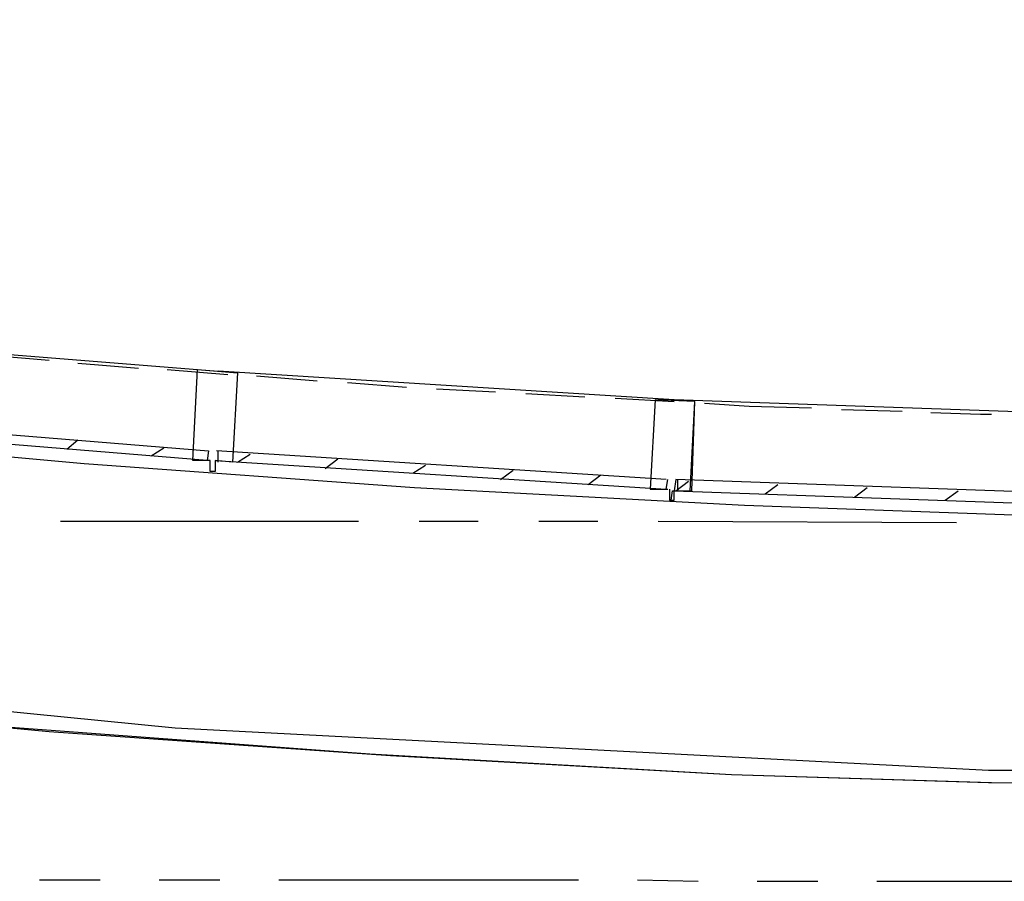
# Model space of a CAD drawing. Header units: feet. Extents: x -79 to 198, y -22 to 181.
# Tile 5 of 256: x 54.54 to 62.77, y 6.75 to 13.96. Entities that reach past the tile are written whole.
import ezdxf

# ---------------------------------------------------------------- set-up
doc = ezdxf.new("R2010")
doc.units = ezdxf.units.FT
doc.layers.add('A-AREA-UNIDAD', color=30, linetype='CONTINUOUS')
doc.layers.add('A-LINEA', color=7, linetype='CONTINUOUS')

msp = doc.modelspace()

# ---------------------------------------------------------------- linework, layer by layer
at = {"layer": 'A-AREA-UNIDAD'}
msp.add_lwpolyline([(26.752, 23.1644), (29.728, 18.72), (29.728, 18.0089), (31.6, 12.8356), (32.752, 11.84), (35.2, 11.0044), (40.752, 9.92), (42.08, 9.92), (42.112, 9.6889), (48.832, 8.7289), (55.84, 8.0356), (62.64, 7.68), (66, 7.68), (66.048, 7.8756), (73.408, 8.32)], dxfattribs=at)
at = {"layer": 'A-LINEA'}
for p, q in [((52.3867, 11.3244), (56.2, 11.0178)), ((54.28, 11.1511), (54.7867, 11.1111)), ((55.7733, 11.0311), (56.28, 10.9911)), ((60.0133, 10.7778), (56.2, 11.0178)), ((56.52, 10.9778), (57.0267, 10.9378)), ((57.28, 10.9244), (57.7733, 10.8844)), ((58.0267, 10.8711), (58.52, 10.8444)), ((58.7733, 10.8311), (59.2667, 10.8044)), ((59.52, 10.7911), (60.0133, 10.7644)), ((63.84, 10.6444), (60.0133, 10.7778)), ((60.2667, 10.7511), (60.64, 10.7244)), ((60.64, 10.7244), (61.16, 10.7111)), ((61.4133, 10.6978), (61.92, 10.6844)), ((54.9333, 10.3644), (55.0267, 10.4444)), ((55.64, 10.3111), (55.7467, 10.3778)), ((59.9467, 10.1111), (56.1867, 10.3511)), ((56.2, 10.2578), (56.2, 10.3511)), ((56.36, 10.2578), (56.4667, 10.3244)), ((57.0933, 10.2044), (57.2, 10.2844)), ((57.8267, 10.1644), (57.9333, 10.2311)), ((58.56, 10.1111), (58.6667, 10.1911)), ((59.2933, 10.0711), (59.4, 10.1511)), ((60.0267, 10.0178), (60.1333, 10.0978)), ((60.04, 10.1111), (60.04, 10.0178)), ((60.7733, 9.9911), (60.88, 10.0711)), ((59.8133, 10.0311), (59.96, 10.0311)), ((61.52, 9.9644), (61.6267, 10.0444)), ((62.28, 9.9378), (62.3867, 10.0178)), ((54.88, 9.7644), (57.3733, 9.7644)), ((57.88, 9.7644), (58.3733, 9.7644)), ((58.88, 9.7644), (59.3733, 9.7644)), ((59.88, 9.7644), (62.3733, 9.7511)), ((54.7067, 6.7644), (55.2133, 6.7644)), ((55.7067, 6.7644), (56.2133, 6.7644)), ((56.7067, 6.7644), (59.2133, 6.7644)), ((59.7067, 6.7644), (60.2133, 6.7511)), ((60.7067, 6.7511), (61.2133, 6.7511)), ((61.7067, 6.7511), (64.2133, 6.7511))]:
    msp.add_line(p, q, dxfattribs=at)
for points in [[(33.2133, 13.6311), (35.92, 13.0311), (38.6267, 12.4844), (41.3467, 11.9911), (44.08, 11.5378), (46.8267, 11.1511), (49.5733, 10.7911), (52.32, 10.4978), (55.08, 10.2444), (57.84, 10.0444), (60.6, 9.8978), (62.7733, 9.8178), (64.9333, 9.8044), (67.1067, 9.8578)], [(55.0267, 11.0844), (55.2, 11.0711), (55.5333, 11.0444)], [(56.32, 10.2578), (56.1733, 10.2711), (56.1733, 10.1778), (56.1333, 10.1778), (56.1333, 10.2711), (55.9867, 10.2711), (56.0267, 11.0311), (56.36, 11.0044), (56.32, 10.2578)], [(59.9733, 10.0311), (59.9733, 9.9378), (60.0133, 9.9378), (60.0133, 10.0178), (60.16, 10.0178), (60.1867, 10.7644), (59.8533, 10.7778), (59.8133, 10.0311)], [(59.9867, 9.9378), (60, 10.0178), (60.1467, 10.0178), (60.1867, 10.7644)], [(52.36, 10.6578), (56.12, 10.3511), (56.1067, 10.2711), (52.3467, 10.5778)], [(62.16, 10.6711), (62.5733, 10.6578), (62.6667, 10.6578)], [(37.7733, 10.3644), (40.5867, 9.8444), (43.4133, 9.3644), (46.24, 8.9511), (49.08, 8.5911), (51.9333, 8.2711), (54.7867, 8.0044), (57.64, 7.8044), (60.4933, 7.6444), (62.6667, 7.5778), (64.8267, 7.5511), (66.9867, 7.5911), (69.1467, 7.6711), (71.3067, 7.8044)], [(56.1733, 10.2711), (59.9467, 10.0311), (59.96, 10.1111)], [(39.3467, 10.0578), (42.3467, 9.5378), (45.36, 9.0844), (48.3733, 8.6711), (51.4, 8.3244), (54.4267, 8.0444), (57.4667, 7.8178), (60.4933, 7.6444)], [(63.7867, 9.9778), (60.0267, 10.1111), (60.0133, 10.0178), (63.7867, 9.8844)], [(60.4933, 7.6444), (62.64, 7.5778), (64.7867, 7.5511), (66.9333, 7.5911), (69.08, 7.6844), (71.2267, 7.8311)]]:
    msp.add_lwpolyline(points, dxfattribs=at)

doc.saveas('drawing.dxf')
